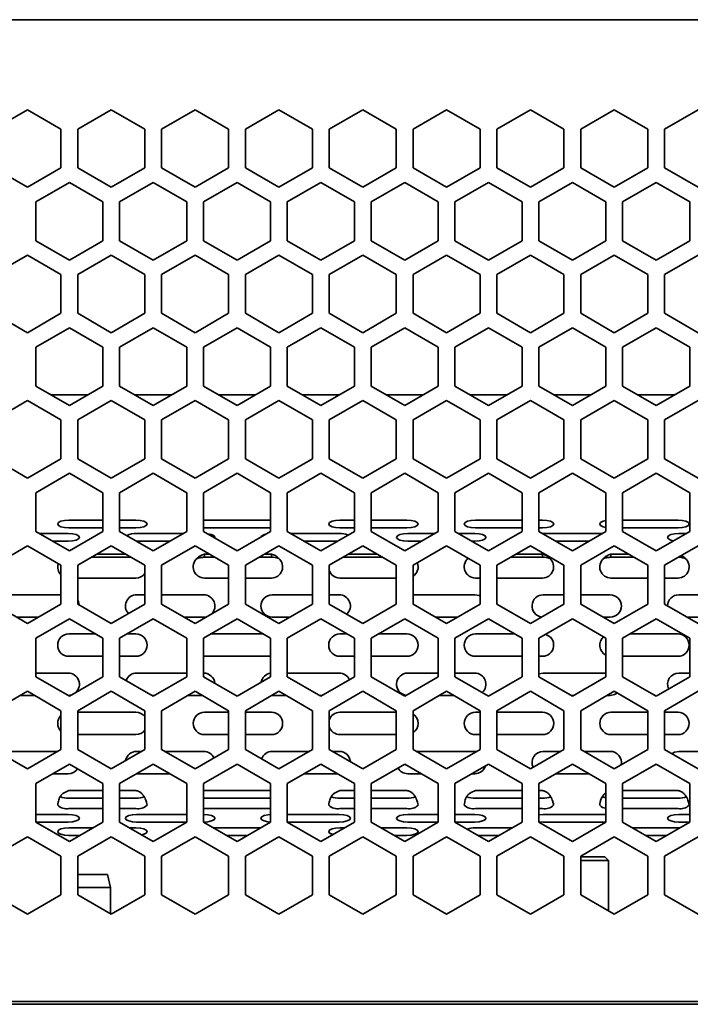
# Model space of a CAD drawing. Header units: millimetres. Extents: x 4 to 590, y 10 to 377.
# Tile 18 of 30: x 454 to 474, y 180 to 209. Entities that reach past the tile are written whole.
import ezdxf

# ---------------------------------------------------------------- set-up
doc = ezdxf.new("R2010")
doc.units = ezdxf.units.MM

msp = doc.modelspace()

# ---------------------------------------------------------------- linework, layer by layer
at = {"color": 7, "linetype": 'Continuous', "lineweight": 35}
for p, q in [((435.694, 209.3378), (581.5607, 209.3378)), ((453.9607, 206.6509), (452.9607, 206.0735)), ((454.9607, 206.0735), (453.9607, 206.6509)), ((456.4607, 206.6509), (455.4607, 206.0735)), ((457.4607, 206.0735), (456.4607, 206.6509)), ((458.9607, 206.6509), (457.9607, 206.0735)), ((459.9607, 206.0735), (458.9607, 206.6509)), ((461.4607, 206.6509), (460.4607, 206.0735)), ((462.4607, 206.0735), (461.4607, 206.6509)), ((463.9607, 206.6509), (462.9607, 206.0735)), ((464.9607, 206.0735), (463.9607, 206.6509)), ((466.4607, 206.6509), (465.4607, 206.0735)), ((467.4607, 206.0735), (466.4607, 206.6509)), ((468.9607, 206.6509), (467.9607, 206.0735)), ((469.9607, 206.0735), (468.9607, 206.6509)), ((471.4607, 206.6509), (470.4607, 206.0735)), ((472.4607, 206.0735), (471.4607, 206.6509)), ((473.9607, 206.6509), (472.9607, 206.0735)), ((454.9607, 204.9188), (454.9607, 206.0735)), ((455.4607, 206.0735), (455.4607, 204.9188)), ((457.4607, 204.9188), (457.4607, 206.0735)), ((457.9607, 206.0735), (457.9607, 204.9188)), ((459.9607, 204.9188), (459.9607, 206.0735)), ((460.4607, 206.0735), (460.4607, 204.9188)), ((462.4607, 204.9188), (462.4607, 206.0735)), ((462.9607, 206.0735), (462.9607, 204.9188)), ((464.9607, 204.9188), (464.9607, 206.0735)), ((465.4607, 206.0735), (465.4607, 204.9188)), ((467.4607, 204.9188), (467.4607, 206.0735)), ((467.9607, 206.0735), (467.9607, 204.9188)), ((469.9607, 204.9188), (469.9607, 206.0735)), ((470.4607, 206.0735), (470.4607, 204.9188)), ((472.4607, 204.9188), (472.4607, 206.0735)), ((472.9607, 206.0735), (472.9607, 204.9188)), ((452.9607, 204.9188), (453.9607, 204.3415)), ((453.9607, 204.3415), (454.9607, 204.9188)), ((455.4607, 204.9188), (456.4607, 204.3415)), ((456.4607, 204.3415), (457.4607, 204.9188)), ((457.9607, 204.9188), (458.9607, 204.3415)), ((458.9607, 204.3415), (459.9607, 204.9188)), ((460.4607, 204.9188), (461.4607, 204.3415)), ((461.4607, 204.3415), (462.4607, 204.9188)), ((462.9607, 204.9188), (463.9607, 204.3415)), ((463.9607, 204.3415), (464.9607, 204.9188)), ((465.4607, 204.9188), (466.4607, 204.3415)), ((466.4607, 204.3415), (467.4607, 204.9188)), ((467.9607, 204.9188), (468.9607, 204.3415)), ((468.9607, 204.3415), (469.9607, 204.9188)), ((470.4607, 204.9188), (471.4607, 204.3415)), ((471.4607, 204.3415), (472.4607, 204.9188)), ((472.9607, 204.9188), (473.9607, 204.3415)), ((455.2107, 204.4826), (454.2107, 203.9052)), ((456.2107, 203.9052), (455.2107, 204.4826)), ((457.7107, 204.4826), (456.7107, 203.9052)), ((458.7107, 203.9052), (457.7107, 204.4826)), ((460.2107, 204.4826), (459.2107, 203.9052)), ((461.2107, 203.9052), (460.2107, 204.4826)), ((462.7107, 204.4826), (461.7107, 203.9052)), ((463.7107, 203.9052), (462.7107, 204.4826)), ((465.2107, 204.4826), (464.2107, 203.9052)), ((466.2107, 203.9052), (465.2107, 204.4826)), ((467.7107, 204.4826), (466.7107, 203.9052)), ((468.7107, 203.9052), (467.7107, 204.4826)), ((470.2107, 204.4826), (469.2107, 203.9052)), ((471.2107, 203.9052), (470.2107, 204.4826)), ((472.7107, 204.4826), (471.7107, 203.9052)), ((473.7107, 203.9052), (472.7107, 204.4826)), ((454.2107, 203.9052), (454.2107, 202.7505)), ((456.2107, 202.7505), (456.2107, 203.9052)), ((456.7107, 203.9052), (456.7107, 202.7505)), ((458.7107, 202.7505), (458.7107, 203.9052)), ((459.2107, 203.9052), (459.2107, 202.7505)), ((461.2107, 202.7505), (461.2107, 203.9052)), ((461.7107, 203.9052), (461.7107, 202.7505)), ((463.7107, 202.7505), (463.7107, 203.9052)), ((464.2107, 203.9052), (464.2107, 202.7505)), ((466.2107, 202.7505), (466.2107, 203.9052)), ((466.7107, 203.9052), (466.7107, 202.7505)), ((468.7107, 202.7505), (468.7107, 203.9052)), ((469.2107, 203.9052), (469.2107, 202.7505)), ((471.2107, 202.7505), (471.2107, 203.9052)), ((471.7107, 203.9052), (471.7107, 202.7505)), ((473.7107, 202.7505), (473.7107, 203.9052)), ((454.2107, 202.7505), (455.2107, 202.1732)), ((455.2107, 202.1732), (456.2107, 202.7505)), ((456.7107, 202.7505), (457.7107, 202.1732)), ((457.7107, 202.1732), (458.7107, 202.7505)), ((459.2107, 202.7505), (460.2107, 202.1732)), ((460.2107, 202.1732), (461.2107, 202.7505)), ((461.7107, 202.7505), (462.7107, 202.1732)), ((462.7107, 202.1732), (463.7107, 202.7505)), ((464.2107, 202.7505), (465.2107, 202.1732)), ((465.2107, 202.1732), (466.2107, 202.7505)), ((466.7107, 202.7505), (467.7107, 202.1732)), ((467.7107, 202.1732), (468.7107, 202.7505)), ((469.2107, 202.7505), (470.2107, 202.1732)), ((470.2107, 202.1732), (471.2107, 202.7505)), ((471.7107, 202.7505), (472.7107, 202.1732)), ((472.7107, 202.1732), (473.7107, 202.7505)), ((453.9607, 202.3175), (452.9607, 201.7402)), ((454.9607, 201.7402), (453.9607, 202.3175)), ((456.4607, 202.3175), (455.4607, 201.7402)), ((457.4607, 201.7402), (456.4607, 202.3175)), ((458.9607, 202.3175), (457.9607, 201.7402)), ((459.9607, 201.7402), (458.9607, 202.3175)), ((461.4607, 202.3175), (460.4607, 201.7402)), ((462.4607, 201.7402), (461.4607, 202.3175)), ((463.9607, 202.3175), (462.9607, 201.7402)), ((464.9607, 201.7402), (463.9607, 202.3175)), ((466.4607, 202.3175), (465.4607, 201.7402)), ((467.4607, 201.7402), (466.4607, 202.3175)), ((468.9607, 202.3175), (467.9607, 201.7402)), ((469.9607, 201.7402), (468.9607, 202.3175)), ((471.4607, 202.3175), (470.4607, 201.7402)), ((472.4607, 201.7402), (471.4607, 202.3175)), ((473.9607, 202.3175), (472.9607, 201.7402)), ((454.9607, 200.5855), (454.9607, 201.7402)), ((455.4607, 201.7402), (455.4607, 200.5855)), ((457.4607, 200.5855), (457.4607, 201.7402)), ((457.9607, 201.7402), (457.9607, 200.5855)), ((459.9607, 200.5855), (459.9607, 201.7402)), ((460.4607, 201.7402), (460.4607, 200.5855)), ((462.4607, 200.5855), (462.4607, 201.7402)), ((462.9607, 201.7402), (462.9607, 200.5855)), ((464.9607, 200.5855), (464.9607, 201.7402)), ((465.4607, 201.7402), (465.4607, 200.5855)), ((467.4607, 200.5855), (467.4607, 201.7402)), ((467.9607, 201.7402), (467.9607, 200.5855)), ((469.9607, 200.5855), (469.9607, 201.7402)), ((470.4607, 201.7402), (470.4607, 200.5855)), ((472.4607, 200.5855), (472.4607, 201.7402)), ((472.9607, 201.7402), (472.9607, 200.5855)), ((452.9607, 200.5855), (453.9607, 200.0081)), ((453.9607, 200.0081), (454.9607, 200.5855)), ((455.4607, 200.5855), (456.4607, 200.0081)), ((456.4607, 200.0081), (457.4607, 200.5855)), ((457.9607, 200.5855), (458.9607, 200.0081)), ((458.9607, 200.0081), (459.9607, 200.5855)), ((460.4607, 200.5855), (461.4607, 200.0081)), ((461.4607, 200.0081), (462.4607, 200.5855)), ((462.9607, 200.5855), (463.9607, 200.0081)), ((463.9607, 200.0081), (464.9607, 200.5855)), ((465.4607, 200.5855), (466.4607, 200.0081)), ((466.4607, 200.0081), (467.4607, 200.5855)), ((467.9607, 200.5855), (468.9607, 200.0081)), ((468.9607, 200.0081), (469.9607, 200.5855)), ((470.4607, 200.5855), (471.4607, 200.0081)), ((471.4607, 200.0081), (472.4607, 200.5855)), ((472.9607, 200.5855), (473.9607, 200.0081)), ((455.2107, 200.1493), (454.2107, 199.5719)), ((456.2107, 199.5719), (455.2107, 200.1493)), ((457.7107, 200.1493), (456.7107, 199.5719)), ((458.7107, 199.5719), (457.7107, 200.1493)), ((460.2107, 200.1493), (459.2107, 199.5719)), ((461.2107, 199.5719), (460.2107, 200.1493)), ((462.7107, 200.1493), (461.7107, 199.5719)), ((463.7107, 199.5719), (462.7107, 200.1493)), ((465.2107, 200.1493), (464.2107, 199.5719)), ((466.2107, 199.5719), (465.2107, 200.1493)), ((467.7107, 200.1493), (466.7107, 199.5719)), ((468.7107, 199.5719), (467.7107, 200.1493)), ((470.2107, 200.1493), (469.2107, 199.5719)), ((471.2107, 199.5719), (470.2107, 200.1493)), ((472.7107, 200.1493), (471.7107, 199.5719)), ((473.7107, 199.5719), (472.7107, 200.1493)), ((454.2107, 199.5719), (454.2107, 198.4172)), ((456.2107, 198.4172), (456.2107, 199.5719)), ((456.7107, 199.5719), (456.7107, 198.4172)), ((458.7107, 198.4172), (458.7107, 199.5719)), ((459.2107, 199.5719), (459.2107, 198.4172)), ((461.2107, 198.4172), (461.2107, 199.5719)), ((461.7107, 199.5719), (461.7107, 198.4172)), ((463.7107, 198.4172), (463.7107, 199.5719)), ((464.2107, 199.5719), (464.2107, 198.4172)), ((466.2107, 198.4172), (466.2107, 199.5719)), ((466.7107, 199.5719), (466.7107, 198.4172)), ((468.7107, 198.4172), (468.7107, 199.5719)), ((469.2107, 199.5719), (469.2107, 198.4172)), ((471.2107, 198.4172), (471.2107, 199.5719)), ((471.7107, 199.5719), (471.7107, 198.4172)), ((473.7107, 198.4172), (473.7107, 199.5719)), ((454.2107, 198.4172), (455.2107, 197.8399)), ((455.2107, 197.8399), (456.2107, 198.4172)), ((456.7107, 198.4172), (457.7107, 197.8399)), ((457.7107, 197.8399), (458.7107, 198.4172)), ((459.2107, 198.4172), (460.2107, 197.8399)), ((460.2107, 197.8399), (461.2107, 198.4172)), ((461.7107, 198.4172), (462.7107, 197.8399)), ((462.7107, 197.8399), (463.7107, 198.4172)), ((464.2107, 198.4172), (465.2107, 197.8399)), ((465.2107, 197.8399), (466.2107, 198.4172)), ((466.7107, 198.4172), (467.7107, 197.8399)), ((467.7107, 197.8399), (468.7107, 198.4172)), ((469.2107, 198.4172), (470.2107, 197.8399)), ((470.2107, 197.8399), (471.2107, 198.4172)), ((471.7107, 198.4172), (472.7107, 197.8399)), ((472.7107, 197.8399), (473.7107, 198.4172)), ((455.7557, 198.1545), (454.6657, 198.1545)), ((458.2557, 198.1545), (457.1657, 198.1545)), ((460.7557, 198.1545), (459.6657, 198.1545)), ((463.2557, 198.1545), (462.1657, 198.1545)), ((465.7557, 198.1545), (464.6657, 198.1545)), ((468.2557, 198.1545), (467.1657, 198.1545)), ((470.7557, 198.1545), (469.6657, 198.1545)), ((473.2557, 198.1545), (472.1657, 198.1545)), ((453.9607, 197.9842), (452.9607, 197.4069)), ((454.9607, 197.4069), (453.9607, 197.9842)), ((456.4607, 197.9842), (455.4607, 197.4069)), ((457.4607, 197.4069), (456.4607, 197.9842)), ((458.9607, 197.9842), (457.9607, 197.4069)), ((459.9607, 197.4069), (458.9607, 197.9842)), ((461.4607, 197.9842), (460.4607, 197.4069)), ((462.4607, 197.4069), (461.4607, 197.9842)), ((463.9607, 197.9842), (462.9607, 197.4069)), ((464.9607, 197.4069), (463.9607, 197.9842)), ((466.4607, 197.9842), (465.4607, 197.4069)), ((467.4607, 197.4069), (466.4607, 197.9842)), ((468.9607, 197.9842), (467.9607, 197.4069)), ((469.9607, 197.4069), (468.9607, 197.9842)), ((471.4607, 197.9842), (470.4607, 197.4069)), ((472.4607, 197.4069), (471.4607, 197.9842)), ((473.9607, 197.9842), (472.9607, 197.4069)), ((454.9607, 196.2522), (454.9607, 197.4069)), ((455.4607, 197.4069), (455.4607, 196.2522)), ((457.4607, 196.2522), (457.4607, 197.4069)), ((457.9607, 197.4069), (457.9607, 196.2522)), ((459.9607, 196.2522), (459.9607, 197.4069)), ((460.4607, 197.4069), (460.4607, 196.2522)), ((462.4607, 196.2522), (462.4607, 197.4069)), ((462.9607, 197.4069), (462.9607, 196.2522)), ((464.9607, 196.2522), (464.9607, 197.4069)), ((465.4607, 197.4069), (465.4607, 196.2522)), ((467.4607, 196.2522), (467.4607, 197.4069)), ((467.9607, 197.4069), (467.9607, 196.2522)), ((469.9607, 196.2522), (469.9607, 197.4069)), ((470.4607, 197.4069), (470.4607, 196.2522)), ((472.4607, 196.2522), (472.4607, 197.4069)), ((472.9607, 197.4069), (472.9607, 196.2522)), ((452.9607, 196.2522), (453.9607, 195.6748)), ((453.9607, 195.6748), (454.9607, 196.2522)), ((455.4607, 196.2522), (456.4607, 195.6748)), ((456.4607, 195.6748), (457.4607, 196.2522)), ((457.9607, 196.2522), (458.9607, 195.6748)), ((458.9607, 195.6748), (459.9607, 196.2522)), ((460.4607, 196.2522), (461.4607, 195.6748)), ((461.4607, 195.6748), (462.4607, 196.2522)), ((462.9607, 196.2522), (463.9607, 195.6748)), ((463.9607, 195.6748), (464.9607, 196.2522)), ((465.4607, 196.2522), (466.4607, 195.6748)), ((466.4607, 195.6748), (467.4607, 196.2522)), ((467.9607, 196.2522), (468.9607, 195.6748)), ((468.9607, 195.6748), (469.9607, 196.2522)), ((470.4607, 196.2522), (471.4607, 195.6748)), ((471.4607, 195.6748), (472.4607, 196.2522)), ((472.9607, 196.2522), (473.9607, 195.6748)), ((455.2107, 195.8159), (454.2107, 195.2386)), ((456.2107, 195.2386), (455.2107, 195.8159)), ((457.7107, 195.8159), (456.7107, 195.2386)), ((458.7107, 195.2386), (457.7107, 195.8159)), ((460.2107, 195.8159), (459.2107, 195.2386)), ((461.2107, 195.2386), (460.2107, 195.8159)), ((462.7107, 195.8159), (461.7107, 195.2386)), ((463.7107, 195.2386), (462.7107, 195.8159)), ((465.2107, 195.8159), (464.2107, 195.2386)), ((466.2107, 195.2386), (465.2107, 195.8159)), ((467.7107, 195.8159), (466.7107, 195.2386)), ((468.7107, 195.2386), (467.7107, 195.8159)), ((470.2107, 195.8159), (469.2107, 195.2386)), ((471.2107, 195.2386), (470.2107, 195.8159)), ((472.7107, 195.8159), (471.7107, 195.2386)), ((473.7107, 195.2386), (472.7107, 195.8159)), ((454.2107, 195.2386), (454.2107, 194.0839)), ((456.2107, 194.0839), (456.2107, 195.2386)), ((456.7107, 195.2386), (456.7107, 194.0839)), ((458.7107, 194.0839), (458.7107, 195.2386)), ((459.2107, 195.2386), (459.2107, 194.0839)), ((461.2107, 194.0839), (461.2107, 195.2386)), ((461.7107, 195.2386), (461.7107, 194.0839)), ((463.7107, 194.0839), (463.7107, 195.2386)), ((464.2107, 195.2386), (464.2107, 194.0839)), ((466.2107, 194.0839), (466.2107, 195.2386)), ((466.7107, 195.2386), (466.7107, 194.0839)), ((468.7107, 194.0839), (468.7107, 195.2386)), ((469.2107, 195.2386), (469.2107, 194.0839)), ((471.2107, 194.0839), (471.2107, 195.2386)), ((471.7107, 195.2386), (471.7107, 194.0839)), ((473.7107, 194.0839), (473.7107, 195.2386)), ((455.1964, 194.4197), (456.2107, 194.4197)), ((456.7107, 194.4197), (457.1964, 194.4197)), ((459.2379, 194.4197), (459.2107, 194.4194)), ((459.2379, 194.4197), (461.2107, 194.4197)), ((463.2793, 194.4197), (463.7107, 194.4197)), ((464.2107, 194.4197), (465.2793, 194.4197)), ((467.3208, 194.4197), (468.7107, 194.4197)), ((469.2107, 194.4197), (469.3208, 194.4197)), ((471.7107, 194.4197), (473.3622, 194.4197)), ((454.2107, 194.0839), (455.2107, 193.5065)), ((454.3201, 194.0207), (455.1757, 194.0207)), ((455.1964, 194.1917), (456.2107, 194.1917)), ((455.2107, 193.5065), (456.2107, 194.0839)), ((456.7107, 194.1917), (457.1964, 194.1917)), ((456.7107, 194.0839), (457.7107, 193.5065)), ((457.2171, 194.0207), (458.6013, 194.0207)), ((457.7107, 193.5065), (458.7107, 194.0839)), ((459.2107, 194.1921), (459.2379, 194.1917)), ((459.2107, 194.0839), (460.2107, 193.5065)), ((459.2379, 194.1917), (461.2107, 194.1917)), ((460.2107, 193.5065), (461.2107, 194.0839)), ((461.7107, 194.0839), (462.7107, 193.5065)), ((461.8201, 194.0207), (463.2586, 194.0207)), ((462.7107, 193.5065), (463.7107, 194.0839)), ((463.2793, 194.1917), (463.7107, 194.1917)), ((464.2107, 194.1917), (465.2793, 194.1917)), ((464.2107, 194.0839), (465.2107, 193.5065)), ((465.2107, 193.5065), (466.2107, 194.0839)), ((465.3, 194.0207), (466.1013, 194.0207)), ((466.7107, 194.0839), (467.7107, 193.5065)), ((466.8201, 194.0207), (467.3, 194.0207)), ((467.3208, 194.1917), (468.7107, 194.1917)), ((467.7107, 193.5065), (468.7107, 194.0839)), ((469.2107, 194.1917), (469.3208, 194.1917)), ((469.2107, 194.0839), (470.2107, 193.5065)), ((469.3415, 194.0207), (469.3205, 194.0205)), ((469.3415, 194.0207), (471.1013, 194.0207)), ((470.2107, 193.5065), (471.2107, 194.0839)), ((471.7107, 194.1917), (473.3622, 194.1917)), ((471.7107, 194.0839), (472.7107, 193.5065)), ((472.7107, 193.5065), (473.7107, 194.0839)), ((473.383, 194.0207), (473.6013, 194.0207)), ((454.715, 193.7927), (455.1757, 193.7927)), ((457.2171, 193.7927), (458.2064, 193.7927)), ((462.215, 193.7927), (463.2064, 193.7927)), ((465.3, 193.7927), (465.7064, 193.7927)), ((467.215, 193.7927), (467.3, 193.7927)), ((469.715, 193.7927), (470.7064, 193.7927)), ((453.9607, 193.6509), (452.9607, 193.0735)), ((454.9607, 193.0735), (453.9607, 193.6509)), ((456.4607, 193.6509), (455.4607, 193.0735)), ((457.4607, 193.0735), (456.4607, 193.6509)), ((458.9607, 193.6509), (457.9607, 193.0735)), ((459.9607, 193.0735), (458.9607, 193.6509)), ((461.4607, 193.6509), (460.4607, 193.0735)), ((462.4607, 193.0735), (461.4607, 193.6509)), ((463.9607, 193.6509), (462.9607, 193.0735)), ((464.9607, 193.0735), (463.9607, 193.6509)), ((466.4607, 193.6509), (465.4607, 193.0735)), ((467.4607, 193.0735), (466.4607, 193.6509)), ((468.9607, 193.6509), (467.9607, 193.0735)), ((469.9607, 193.0735), (468.9607, 193.6509)), ((471.4607, 193.6509), (470.4607, 193.0735)), ((472.4607, 193.0735), (471.4607, 193.6509)), ((473.9607, 193.6509), (472.9607, 193.0735)), ((455.8812, 193.3163), (457.0402, 193.3163)), ((456.0334, 193.4041), (456.8881, 193.4041)), ((459.2379, 193.4041), (459.3881, 193.4041)), ((459.2379, 193.3163), (459.2379, 193.4041)), ((459.2379, 193.3163), (459.5402, 193.3163)), ((460.8812, 193.3163), (461.2379, 193.3163)), ((461.0334, 193.4041), (461.2379, 193.4041)), ((461.2379, 193.3163), (461.2379, 193.4041)), ((463.3812, 193.3163), (464.5402, 193.3163)), ((463.5334, 193.4041), (464.3881, 193.4041)), ((468.3812, 193.3163), (469.3208, 193.3163)), ((468.5334, 193.4041), (469.3208, 193.4041)), ((469.3208, 193.3163), (469.3208, 193.4041)), ((471.3622, 193.4041), (471.8881, 193.4041)), ((471.3622, 193.3163), (471.3622, 193.4041)), ((471.3622, 193.3163), (472.0402, 193.3163)), ((454.9607, 191.9188), (454.9607, 193.0735)), ((455.4607, 193.0735), (455.4607, 191.9188)), ((457.4607, 191.9188), (457.4607, 193.0735)), ((457.9607, 193.0735), (457.9607, 191.9188)), ((459.9607, 191.9188), (459.9607, 193.0735)), ((460.4607, 193.0735), (460.4607, 191.9188)), ((462.4607, 191.9188), (462.4607, 193.0735)), ((462.9607, 193.0735), (462.9607, 191.9188)), ((464.9607, 191.9188), (464.9607, 193.0735)), ((465.4607, 193.0735), (465.4607, 191.9188)), ((467.4607, 191.9188), (467.4607, 193.0735)), ((467.9607, 193.0735), (467.9607, 191.9188)), ((469.9607, 191.9188), (469.9607, 193.0735)), ((470.4607, 193.0735), (470.4607, 191.9188)), ((472.4607, 191.9188), (472.4607, 193.0735)), ((472.9607, 193.0735), (472.9607, 191.9188)), ((455.4607, 192.6945), (457.1964, 192.6945)), ((459.2379, 192.6945), (459.9607, 192.6945)), ((460.4607, 192.6945), (461.2379, 192.6945)), ((463.2793, 192.6945), (464.9607, 192.6945)), ((467.3208, 192.6945), (467.4607, 192.6945)), ((467.9607, 192.6945), (469.3208, 192.6945)), ((471.3622, 192.6945), (472.4607, 192.6945)), ((472.9607, 192.6945), (473.3622, 192.6945)), ((453.1757, 192.1945), (454.9607, 192.1945)), ((457.2171, 192.1945), (457.4607, 192.1945)), ((457.9607, 192.1945), (459.2171, 192.1945)), ((461.2586, 192.1945), (462.4607, 192.1945)), ((462.9607, 192.1945), (463.2586, 192.1945)), ((465.4607, 192.1945), (467.3, 192.1945)), ((469.3415, 192.1945), (469.9607, 192.1945)), ((470.4607, 192.1945), (471.3415, 192.1945)), ((473.383, 192.1945), (474.9607, 192.1945)), ((452.9607, 191.9188), (453.9607, 191.3415)), ((453.9607, 191.3415), (454.9607, 191.9188)), ((455.4607, 191.9188), (456.4607, 191.3415)), ((456.4607, 191.3415), (457.4607, 191.9188)), ((457.9607, 191.9188), (458.9607, 191.3415)), ((458.9607, 191.3415), (459.9607, 191.9188)), ((460.4607, 191.9188), (461.4607, 191.3415)), ((461.4607, 191.3415), (462.4607, 191.9188)), ((462.9607, 191.9188), (463.9607, 191.3415)), ((463.9607, 191.3415), (464.9607, 191.9188)), ((465.4607, 191.9188), (466.4607, 191.3415)), ((466.4607, 191.3415), (467.4607, 191.9188)), ((467.9607, 191.9188), (468.9607, 191.3415)), ((468.9607, 191.3415), (469.9607, 191.9188)), ((470.4607, 191.9188), (471.4607, 191.3415)), ((471.4607, 191.3415), (472.4607, 191.9188)), ((472.9607, 191.9188), (473.9607, 191.3415)), ((453.6379, 191.5278), (454.2835, 191.5278)), ((455.2107, 191.4826), (454.2107, 190.9052)), ((456.2107, 190.9052), (455.2107, 191.4826)), ((457.7107, 191.4826), (456.7107, 190.9052)), ((458.7107, 190.9052), (457.7107, 191.4826)), ((458.6379, 191.5278), (459.2171, 191.5278)), ((460.2107, 191.4826), (459.2107, 190.9052)), ((459.2171, 191.5278), (459.303, 191.5391)), ((461.2107, 190.9052), (460.2107, 191.4826)), ((461.2586, 191.5278), (461.7835, 191.5278)), ((462.7107, 191.4826), (461.7107, 190.9052)), ((463.7107, 190.9052), (462.7107, 191.4826)), ((465.2107, 191.4826), (464.2107, 190.9052)), ((466.2107, 190.9052), (465.2107, 191.4826)), ((466.1379, 191.5278), (466.7835, 191.5278)), ((467.7107, 191.4826), (466.7107, 190.9052)), ((468.7107, 190.9052), (467.7107, 191.4826)), ((470.2107, 191.4826), (469.2107, 190.9052)), ((471.2107, 190.9052), (470.2107, 191.4826)), ((471.1379, 191.5278), (471.3415, 191.5278)), ((472.7107, 191.4826), (471.7107, 190.9052)), ((473.7107, 190.9052), (472.7107, 191.4826)), ((473.6379, 191.5278), (474.2835, 191.5278)), ((454.2107, 190.9052), (454.2107, 189.7505)), ((455.1964, 191.0278), (455.9984, 191.0278)), ((456.2107, 189.7505), (456.2107, 190.9052)), ((456.7107, 190.9052), (456.7107, 189.7505)), ((456.923, 191.0278), (457.1964, 191.0278)), ((458.7107, 189.7505), (458.7107, 190.9052)), ((459.2107, 190.9052), (459.2107, 189.7505)), ((459.423, 191.0278), (460.9984, 191.0278)), ((461.2107, 189.7505), (461.2107, 190.9052)), ((461.7107, 190.9052), (461.7107, 189.7505)), ((463.2793, 191.0278), (463.4984, 191.0278)), ((463.7107, 189.7505), (463.7107, 190.9052)), ((464.2107, 190.9052), (464.2107, 189.7505)), ((464.423, 191.0278), (465.2793, 191.0278)), ((466.2107, 189.7505), (466.2107, 190.9052)), ((466.7107, 190.9052), (466.7107, 189.7505)), ((467.3208, 191.0278), (468.4984, 191.0278)), ((468.7107, 189.7505), (468.7107, 190.9052)), ((469.2107, 190.9052), (469.2107, 189.7505)), ((471.2107, 189.7505), (471.2107, 190.9052)), ((471.7107, 190.9052), (471.7107, 189.7505)), ((471.923, 191.0278), (473.3622, 191.0278)), ((473.7107, 189.7505), (473.7107, 190.9052)), ((455.1964, 190.3612), (456.2107, 190.3612)), ((456.7107, 190.3612), (457.1964, 190.3612)), ((459.2107, 190.3623), (459.2379, 190.3612)), ((459.2379, 190.3612), (461.2107, 190.3612)), ((463.2793, 190.3612), (463.7107, 190.3612)), ((464.2107, 190.3612), (465.2793, 190.3612)), ((467.3208, 190.3612), (468.7107, 190.3612)), ((469.2107, 190.3612), (469.3208, 190.3612)), ((471.7107, 190.3612), (473.3622, 190.3612)), ((454.2107, 189.8612), (455.1757, 189.8612)), ((454.2107, 189.7505), (455.2107, 189.1732)), ((455.2107, 189.1732), (456.2107, 189.7505)), ((456.7107, 189.7505), (457.7107, 189.1732)), ((457.2171, 189.8612), (458.7107, 189.8612)), ((457.7107, 189.1732), (458.7107, 189.7505)), ((459.2107, 189.8612), (459.2171, 189.8612)), ((459.2107, 189.7505), (460.2107, 189.1732)), ((460.2107, 189.1732), (461.2107, 189.7505)), ((461.7107, 189.8612), (463.2586, 189.8612)), ((461.7107, 189.7505), (462.7107, 189.1732)), ((462.7107, 189.1732), (463.7107, 189.7505)), ((464.2107, 189.7505), (465.2107, 189.1732)), ((465.2107, 189.1732), (466.2107, 189.7505)), ((465.3, 189.8612), (466.2107, 189.8612)), ((466.7107, 189.8612), (467.3, 189.8612)), ((466.7107, 189.7505), (467.7107, 189.1732)), ((467.7107, 189.1732), (468.7107, 189.7505)), ((469.2107, 189.7505), (470.2107, 189.1732)), ((469.3415, 189.8612), (471.2107, 189.8612)), ((470.2107, 189.1732), (471.2107, 189.7505)), ((471.7107, 189.7505), (472.7107, 189.1732)), ((472.7107, 189.1732), (473.7107, 189.7505)), ((473.383, 189.8612), (473.7107, 189.8612)), ((453.9607, 189.3175), (452.9607, 188.7402)), ((454.9607, 188.7402), (453.9607, 189.3175)), ((456.4607, 189.3175), (455.4607, 188.7402)), ((457.4607, 188.7402), (456.4607, 189.3175)), ((458.9607, 189.3175), (457.9607, 188.7402)), ((459.9607, 188.7402), (458.9607, 189.3175)), ((461.4607, 189.3175), (460.4607, 188.7402)), ((462.4607, 188.7402), (461.4607, 189.3175)), ((463.9607, 189.3175), (462.9607, 188.7402)), ((464.9607, 188.7402), (463.9607, 189.3175)), ((466.4607, 189.3175), (465.4607, 188.7402)), ((467.4607, 188.7402), (466.4607, 189.3175)), ((468.9607, 189.3175), (467.9607, 188.7402)), ((469.9607, 188.7402), (468.9607, 189.3175)), ((471.4607, 189.3175), (470.4607, 188.7402)), ((472.4607, 188.7402), (471.4607, 189.3175)), ((473.9607, 189.3175), (472.9607, 188.7402)), ((453.7476, 189.1945), (454.1738, 189.1945)), ((455.1738, 189.1945), (455.1757, 189.1945)), ((455.1757, 189.1945), (455.2725, 189.2089)), ((457.6738, 189.1945), (457.7476, 189.1945)), ((458.7476, 189.1945), (459.1738, 189.1945)), ((461.2479, 189.1947), (461.2586, 189.1945)), ((461.2586, 189.1945), (461.6738, 189.1945)), ((462.6738, 189.1945), (462.7476, 189.1945)), ((466.2476, 189.1945), (466.6738, 189.1945)), ((470.1738, 189.1945), (470.2476, 189.1945)), ((471.2476, 189.1945), (471.3415, 189.1945)), ((454.9607, 187.5855), (454.9607, 188.7402)), ((455.4607, 188.7402), (455.4607, 187.5855)), ((457.4607, 187.5855), (457.4607, 188.7402)), ((457.9607, 188.7402), (457.9607, 187.5855)), ((459.9607, 187.5855), (459.9607, 188.7402)), ((460.4607, 188.7402), (460.4607, 187.5855)), ((462.4607, 187.5855), (462.4607, 188.7402)), ((462.9607, 188.7402), (462.9607, 187.5855)), ((464.9607, 187.5855), (464.9607, 188.7402)), ((465.4607, 188.7402), (465.4607, 187.5855)), ((467.4607, 187.5855), (467.4607, 188.7402)), ((467.9607, 188.7402), (467.9607, 187.5855)), ((469.9607, 187.5855), (469.9607, 188.7402)), ((470.4607, 188.7402), (470.4607, 187.5855)), ((472.4607, 187.5855), (472.4607, 188.7402)), ((472.9607, 188.7402), (472.9607, 187.5855)), ((455.4607, 188.6945), (457.1964, 188.6945)), ((459.2379, 188.6945), (459.9607, 188.6945)), ((460.4607, 188.6945), (461.2379, 188.6945)), ((463.2793, 188.6945), (464.9607, 188.6945)), ((467.3208, 188.6945), (467.4607, 188.6945)), ((467.9607, 188.6945), (469.3208, 188.6945)), ((471.3622, 188.6945), (472.4607, 188.6945)), ((472.9607, 188.6945), (473.3622, 188.6945)), ((455.4607, 188.0278), (457.1964, 188.0278)), ((459.2379, 188.0278), (459.9607, 188.0278)), ((460.4607, 188.0278), (461.2379, 188.0278)), ((463.2793, 188.0278), (464.9607, 188.0278)), ((467.3208, 188.0278), (467.4607, 188.0278)), ((467.9607, 188.0278), (469.3208, 188.0278)), ((471.3622, 188.0278), (472.4607, 188.0278)), ((472.9607, 188.0278), (473.3622, 188.0278)), ((452.9607, 187.5855), (453.9607, 187.0081)), ((453.9607, 187.0081), (454.9607, 187.5855)), ((455.4607, 187.5855), (456.4607, 187.0081)), ((456.4607, 187.0081), (457.4607, 187.5855)), ((457.9607, 187.5855), (458.9607, 187.0081)), ((458.9607, 187.0081), (459.9607, 187.5855)), ((460.4607, 187.5855), (461.4607, 187.0081)), ((461.4607, 187.0081), (462.4607, 187.5855)), ((462.9607, 187.5855), (463.9607, 187.0081)), ((463.9607, 187.0081), (464.9607, 187.5855)), ((465.4607, 187.5855), (466.4607, 187.0081)), ((466.4607, 187.0081), (467.4607, 187.5855)), ((467.9607, 187.5855), (468.9607, 187.0081)), ((468.9607, 187.0081), (469.9607, 187.5855)), ((470.4607, 187.5855), (471.4607, 187.0081)), ((471.4607, 187.0081), (472.4607, 187.5855)), ((472.9607, 187.5855), (473.9607, 187.0081)), ((453.1757, 187.5278), (454.8608, 187.5278)), ((457.2171, 187.5278), (457.3608, 187.5278)), ((458.0606, 187.5278), (459.2171, 187.5278)), ((461.2586, 187.5278), (462.3608, 187.5278)), ((463.0606, 187.5278), (463.2586, 187.5278)), ((465.5606, 187.5278), (467.3, 187.5278)), ((467.3534, 187.5235), (467.3, 187.5278)), ((469.3415, 187.5278), (469.8608, 187.5278)), ((470.5606, 187.5278), (471.3415, 187.5278)), ((473.383, 187.5278), (474.8608, 187.5278)), ((455.2107, 187.1493), (454.2107, 186.5719)), ((456.2107, 186.5719), (455.2107, 187.1493)), ((457.7107, 187.1493), (456.7107, 186.5719)), ((458.7107, 186.5719), (457.7107, 187.1493)), ((460.2107, 187.1493), (459.2107, 186.5719)), ((461.2107, 186.5719), (460.2107, 187.1493)), ((462.7107, 187.1493), (461.7107, 186.5719)), ((463.7107, 186.5719), (462.7107, 187.1493)), ((465.2107, 187.1493), (464.2107, 186.5719)), ((466.2107, 186.5719), (465.2107, 187.1493)), ((467.7107, 187.1493), (466.7107, 186.5719)), ((468.7107, 186.5719), (467.7107, 187.1493)), ((470.2107, 187.1493), (469.2107, 186.5719)), ((471.2107, 186.5719), (470.2107, 187.1493)), ((472.7107, 187.1493), (471.7107, 186.5719)), ((473.7107, 186.5719), (472.7107, 187.1493)), ((454.7117, 186.8612), (455.1757, 186.8612)), ((457.2171, 186.8612), (458.2097, 186.8612)), ((462.2117, 186.8612), (463.2097, 186.8612)), ((465.3, 186.8612), (465.7097, 186.8612)), ((467.2117, 186.8612), (467.3, 186.8612)), ((469.7117, 186.8612), (470.7097, 186.8612)), ((454.2107, 186.5719), (454.2107, 185.4172)), ((456.2107, 185.4172), (456.2107, 186.5719)), ((456.7107, 186.5719), (456.7107, 185.4172)), ((458.7107, 185.4172), (458.7107, 186.5719)), ((459.2107, 186.5719), (459.2107, 185.4172)), ((461.2107, 185.4172), (461.2107, 186.5719)), ((461.7107, 186.5719), (461.7107, 185.4172)), ((463.7107, 185.4172), (463.7107, 186.5719)), ((464.2107, 186.5719), (464.2107, 185.4172)), ((466.2107, 185.4172), (466.2107, 186.5719)), ((466.7107, 186.5719), (466.7107, 185.4172)), ((468.7107, 185.4172), (468.7107, 186.5719)), ((469.2107, 186.5719), (469.2107, 185.4172)), ((471.2107, 185.4172), (471.2107, 186.5719)), ((471.7107, 186.5719), (471.7107, 185.4172)), ((473.7107, 185.4172), (473.7107, 186.5719)), ((455.1964, 186.3612), (456.2107, 186.3612)), ((456.2107, 186.1332), (455.1964, 186.1332)), ((456.7107, 186.3612), (457.1964, 186.3612)), ((457.1964, 186.1332), (456.7107, 186.1332)), ((459.2379, 186.1332), (459.2107, 186.1336)), ((459.2379, 186.3612), (461.2107, 186.3612)), ((461.2107, 186.1332), (459.2379, 186.1332)), ((463.2793, 186.3612), (463.7107, 186.3612)), ((463.7107, 186.1332), (463.2793, 186.1332)), ((464.2107, 186.3612), (465.2793, 186.3612)), ((465.2793, 186.1332), (464.2107, 186.1332)), ((467.3208, 186.3612), (468.7107, 186.3612)), ((468.7107, 186.1332), (467.3208, 186.1332)), ((469.2107, 186.3612), (469.3208, 186.3612)), ((469.3208, 186.1332), (469.2107, 186.1332)), ((471.7107, 186.3612), (473.3622, 186.3612)), ((473.3622, 186.1332), (471.7107, 186.1332)), ((455.1964, 185.82), (456.2107, 185.82)), ((456.7107, 185.82), (457.1964, 185.82)), ((459.2107, 185.8204), (459.2379, 185.82)), ((459.2379, 185.82), (461.2107, 185.82)), ((463.2793, 185.82), (463.7107, 185.82)), ((464.2107, 185.82), (465.2793, 185.82)), ((467.3208, 185.82), (468.7107, 185.82)), ((469.2107, 185.82), (469.3208, 185.82)), ((471.7107, 185.82), (473.3622, 185.82)), ((454.2107, 185.649), (455.1757, 185.649)), ((457.2171, 185.649), (458.7107, 185.649)), ((459.2107, 185.649), (459.2171, 185.649)), ((461.7107, 185.649), (463.2586, 185.649)), ((465.3, 185.649), (466.2107, 185.649)), ((466.7107, 185.649), (467.3, 185.649)), ((469.3415, 185.649), (471.2107, 185.649)), ((473.383, 185.649), (473.7107, 185.649)), ((454.2107, 185.421), (455.1757, 185.421)), ((454.2107, 185.4172), (455.2107, 184.8399)), ((455.1964, 185.25), (455.921, 185.25)), ((455.2107, 184.8399), (456.2107, 185.4172)), ((456.7107, 185.4172), (457.7107, 184.8399)), ((457.0004, 185.25), (457.1964, 185.25)), ((457.2171, 185.421), (458.7107, 185.421)), ((457.7107, 184.8399), (458.7107, 185.4172)), ((459.2107, 185.421), (459.2171, 185.421)), ((459.2107, 185.4172), (460.2107, 184.8399)), ((459.5004, 185.25), (460.921, 185.25)), ((460.2107, 184.8399), (461.2107, 185.4172)), ((461.7107, 185.421), (463.2586, 185.421)), ((461.7107, 185.4172), (462.7107, 184.8399)), ((462.7107, 184.8399), (463.7107, 185.4172)), ((463.2793, 185.25), (463.421, 185.25)), ((464.2107, 185.4172), (465.2107, 184.8399)), ((464.5004, 185.25), (465.2793, 185.25)), ((465.2107, 184.8399), (466.2107, 185.4172)), ((465.3, 185.421), (466.2107, 185.421)), ((466.7107, 185.421), (467.3, 185.421)), ((466.7107, 185.4172), (467.7107, 184.8399)), ((467.3208, 185.25), (468.421, 185.25)), ((467.7107, 184.8399), (468.7107, 185.4172)), ((469.2107, 185.4172), (470.2107, 184.8399)), ((469.3415, 185.421), (471.2107, 185.421)), ((470.2107, 184.8399), (471.2107, 185.4172)), ((471.7107, 185.4172), (472.7107, 184.8399)), ((472.0004, 185.25), (473.3622, 185.25)), ((472.7107, 184.8399), (473.7107, 185.4172)), ((473.4182, 185.2483), (473.3622, 185.25)), ((473.383, 185.421), (473.7107, 185.421)), ((453.9607, 184.9842), (452.9607, 184.4069)), ((454.9607, 184.4069), (453.9607, 184.9842)), ((455.1964, 185.0219), (455.5261, 185.0219)), ((456.4607, 184.9842), (455.4607, 184.4069)), ((457.4607, 184.4069), (456.4607, 184.9842)), ((458.9607, 184.9842), (457.9607, 184.4069)), ((459.9607, 184.4069), (458.9607, 184.9842)), ((459.8953, 185.0219), (460.5261, 185.0219)), ((461.4607, 184.9842), (460.4607, 184.4069)), ((462.4607, 184.4069), (461.4607, 184.9842)), ((463.9607, 184.9842), (462.9607, 184.4069)), ((464.9607, 184.4069), (463.9607, 184.9842)), ((464.8953, 185.0219), (465.2793, 185.0219)), ((466.4607, 184.9842), (465.4607, 184.4069)), ((467.4607, 184.4069), (466.4607, 184.9842)), ((467.3953, 185.0219), (468.0261, 185.0219)), ((468.9607, 184.9842), (467.9607, 184.4069)), ((469.9607, 184.4069), (468.9607, 184.9842)), ((471.4607, 184.9842), (470.4607, 184.4069)), ((472.4607, 184.4069), (471.4607, 184.9842)), ((472.3953, 185.0219), (473.0261, 185.0219)), ((473.9607, 184.9842), (472.9607, 184.4069)), ((454.9607, 183.2522), (454.9607, 184.4069)), ((455.4607, 184.4069), (455.4607, 183.2522)), ((457.4607, 183.2522), (457.4607, 184.4069)), ((457.9607, 184.4069), (457.9607, 183.2522)), ((459.9607, 183.2522), (459.9607, 184.4069)), ((460.4607, 184.4069), (460.4607, 183.2522)), ((462.4607, 183.2522), (462.4607, 184.4069)), ((462.9607, 184.4069), (462.9607, 183.2522)), ((464.9607, 183.2522), (464.9607, 184.4069)), ((465.4607, 184.4069), (465.4607, 183.2522)), ((467.4607, 183.2522), (467.4607, 184.4069)), ((467.9607, 184.4069), (467.9607, 183.2522)), ((469.9607, 183.2522), (469.9607, 184.4069)), ((470.4607, 184.4069), (470.4607, 183.2522)), ((470.4607, 184.3878), (471.1774, 184.3878)), ((471.294, 184.2712), (471.1774, 184.3878)), ((472.4607, 183.2522), (472.4607, 184.4069)), ((472.9607, 184.4069), (472.9607, 183.2522)), ((471.294, 184.2712), (470.4607, 184.2712)), ((471.294, 182.771), (471.294, 184.2712)), ((455.4607, 183.8545), (456.3489, 183.8545)), ((456.434, 183.4705), (456.3489, 183.8545)), ((455.4607, 183.4705), (456.434, 183.4705)), ((456.434, 182.6902), (456.434, 183.4705)), ((452.9607, 183.2522), (453.9607, 182.6748)), ((453.9607, 182.6748), (454.9607, 183.2522)), ((455.4607, 183.2522), (456.4607, 182.6748)), ((456.4607, 182.6748), (457.4607, 183.2522)), ((457.9607, 183.2522), (458.9607, 182.6748)), ((458.9607, 182.6748), (459.9607, 183.2522)), ((460.4607, 183.2522), (461.4607, 182.6748)), ((461.4607, 182.6748), (462.4607, 183.2522)), ((462.9607, 183.2522), (463.9607, 182.6748)), ((463.9607, 182.6748), (464.9607, 183.2522)), ((465.4607, 183.2522), (466.4607, 182.6748)), ((466.4607, 182.6748), (467.4607, 183.2522)), ((467.9607, 183.2522), (468.9607, 182.6748)), ((468.9607, 182.6748), (469.9607, 183.2522)), ((470.4607, 183.2522), (471.4607, 182.6748)), ((471.4607, 182.6748), (472.4607, 183.2522)), ((472.9607, 183.2522), (473.9607, 182.6748)), ((581.5607, 180.0712), (435.694, 180.0712)), ((581.2274, 179.9878), (436.0274, 179.9878))]:
    msp.add_line(p, q, dxfattribs=at)
at = {"color": 7, "linetype": 'Continuous', "lineweight": 35, "flags": 128}
for points in [[(455.1964, 194.4197), (455.0689, 194.4111), (454.9607, 194.3864), (454.8885, 194.3494), (454.8631, 194.3057), (454.8885, 194.2621), (454.9607, 194.2251), (455.0689, 194.2004), (455.1964, 194.1917)], [(457.1964, 194.1917), (457.324, 194.2004), (457.4321, 194.2251), (457.5044, 194.2621), (457.5298, 194.3057), (457.5044, 194.3494), (457.4321, 194.3864), (457.324, 194.4111), (457.1964, 194.4197)], [(463.2793, 194.4197), (463.1518, 194.4111), (463.0436, 194.3864), (462.9714, 194.3494), (462.946, 194.3057), (462.9714, 194.2621), (463.0436, 194.2251), (463.1518, 194.2004), (463.2793, 194.1917)], [(465.2793, 194.1917), (465.4069, 194.2004), (465.515, 194.2251), (465.5873, 194.2621), (465.6127, 194.3057), (465.5873, 194.3494), (465.515, 194.3864), (465.4069, 194.4111), (465.2793, 194.4197)], [(467.3208, 194.4197), (467.1932, 194.4111), (467.0851, 194.3864), (467.0128, 194.3494), (466.9874, 194.3057), (467.0128, 194.2621), (467.0851, 194.2251), (467.1932, 194.2004), (467.3208, 194.1917)], [(469.3208, 194.1917), (469.4483, 194.2004), (469.5565, 194.2251), (469.6287, 194.2621), (469.6541, 194.3057), (469.6287, 194.3494), (469.5565, 194.3864), (469.4483, 194.4111), (469.3208, 194.4197)], [(471.2107, 194.4073), (471.1265, 194.3864), (471.0543, 194.3494), (471.0289, 194.3057), (471.0543, 194.2621), (471.1265, 194.2251), (471.2107, 194.2042)], [(473.3622, 194.1917), (473.4898, 194.2004), (473.5979, 194.2251), (473.6702, 194.2621), (473.6956, 194.3057), (473.6702, 194.3494), (473.5979, 194.3864), (473.4898, 194.4111), (473.3622, 194.4197)], [(455.1757, 193.7927), (455.3033, 193.8014), (455.4114, 193.8261), (455.4837, 193.8631), (455.509, 193.9067), (455.4837, 193.9503), (455.4114, 193.9873), (455.3033, 194.012), (455.1757, 194.0207)], [(459.5468, 193.8898), (459.5505, 193.9067), (459.5251, 193.9503), (459.4528, 193.9873), (459.3447, 194.012), (459.3322, 194.0137)], [(465.3, 194.0207), (465.1725, 194.012), (465.0643, 193.9873), (464.9921, 193.9503), (464.9667, 193.9067), (464.9921, 193.8631), (465.0643, 193.8261), (465.1725, 193.8014), (465.3, 193.7927)], [(467.3, 193.7927), (467.4276, 193.8014), (467.5358, 193.8261), (467.608, 193.8631), (467.6334, 193.9067), (467.608, 193.9503), (467.5358, 193.9873), (467.4276, 194.012), (467.3, 194.0207)], [(473.383, 194.0207), (473.2554, 194.012), (473.1473, 193.9873), (473.075, 193.9503), (473.0496, 193.9067), (473.075, 193.8631), (473.1473, 193.8261), (473.2288, 193.8056)], [(455.5076, 191.8917), (455.4837, 191.9887), (455.4607, 192.034)], [(467.4607, 192.1532), (467.4276, 192.1691), (467.3, 192.1945)], [(469.3415, 189.8612), (469.2139, 189.8358), (469.2107, 189.8344)], [(471.3415, 189.1945), (471.4691, 189.2199), (471.5487, 189.2667)], [(473.383, 187.5278), (473.2554, 187.5025), (473.18, 187.4589)], [(455.1757, 185.421), (455.3033, 185.4296), (455.4114, 185.4544), (455.4837, 185.4913), (455.509, 185.535), (455.4837, 185.5786), (455.4114, 185.6156), (455.3033, 185.6403), (455.1757, 185.649)], [(457.2171, 185.649), (457.0896, 185.6403), (456.9814, 185.6156), (456.9092, 185.5786), (456.8838, 185.535), (456.9092, 185.4913), (456.9814, 185.4544), (457.0896, 185.4296), (457.2171, 185.421)], [(459.2171, 185.421), (459.3447, 185.4296), (459.4528, 185.4544), (459.5251, 185.4913), (459.5505, 185.535), (459.5251, 185.5786), (459.4528, 185.6156), (459.3447, 185.6403), (459.2171, 185.649)], [(461.2107, 185.6478), (461.131, 185.6403), (461.0229, 185.6156), (460.9506, 185.5786), (460.9253, 185.535), (460.9506, 185.4913), (461.0229, 185.4544), (461.131, 185.4296), (461.2107, 185.4221)], [(463.2586, 185.421), (463.3862, 185.4296), (463.4943, 185.4544), (463.5666, 185.4913), (463.5919, 185.535), (463.5666, 185.5786), (463.4943, 185.6156), (463.3862, 185.6403), (463.2586, 185.649)], [(465.3, 185.649), (465.1725, 185.6403), (465.0643, 185.6156), (464.9921, 185.5786), (464.9667, 185.535), (464.9921, 185.4913), (465.0643, 185.4544), (465.1725, 185.4296), (465.3, 185.421)], [(467.3, 185.421), (467.4276, 185.4296), (467.5358, 185.4544), (467.608, 185.4913), (467.6334, 185.535), (467.608, 185.5786), (467.5358, 185.6156), (467.4276, 185.6403), (467.3, 185.649)], [(469.3415, 185.649), (469.2139, 185.6403), (469.2107, 185.6398)], [(473.383, 185.649), (473.2554, 185.6403), (473.1473, 185.6156), (473.075, 185.5786), (473.0496, 185.535), (473.075, 185.4913), (473.1473, 185.4544), (473.2554, 185.4296), (473.383, 185.421)], [(455.1964, 185.25), (455.0689, 185.2413), (454.9607, 185.2166), (454.8885, 185.1796), (454.8631, 185.1359), (454.8885, 185.0923), (454.9607, 185.0553), (455.0689, 185.0306), (455.1964, 185.0219)], [(457.3674, 185.0381), (457.4321, 185.0553), (457.5044, 185.0923), (457.5298, 185.1359), (457.5044, 185.1796), (457.4321, 185.2166), (457.324, 185.2413), (457.1964, 185.25)], [(463.2793, 185.25), (463.1518, 185.2413), (463.0436, 185.2166), (462.9714, 185.1796), (462.946, 185.1359), (462.9714, 185.0923), (463.0436, 185.0553), (463.0699, 185.0472)], [(465.2793, 185.0219), (465.4069, 185.0306), (465.515, 185.0553), (465.5873, 185.0923), (465.6127, 185.1359), (465.5873, 185.1796), (465.515, 185.2166), (465.4069, 185.2413), (465.2793, 185.25)], [(469.2107, 185.4301), (469.2139, 185.4296), (469.3415, 185.421)], [(469.6389, 185.17), (469.6287, 185.1796), (469.5609, 185.215)]]:
    msp.add_lwpolyline(points, dxfattribs=at)
at = {"color": 7, "linetype": 'Continuous', "lineweight": 35}
for centre, radius, start, end in [((457.1841, 193.4338), 0.5878, 86.78152, 116.28781), ((463.2852, 193.3724), 0.6489, 68.43983, 92.34682), ((461.089, 193.7989), 0.202, 97.02367, 142.97633), ((459.2379, 193.0278), 0.3333, 130.53455, 270), ((461.2379, 193.0278), 0.3333, 270, 49.46545), ((465.2793, 193.0278), 0.3333, 302.96565, 21.17759), ((467.3208, 193.0278), 0.3333, 130.53455, 270), ((469.3208, 193.0278), 0.3333, 270, 49.46545), ((471.3622, 193.0278), 0.3333, 130.53455, 270), ((473.3622, 193.0278), 0.3333, 270, 49.46545), ((455.1964, 193.0278), 0.3333, 163.58459, 224.99629), ((463.2793, 193.0278), 0.3333, 197.08618, 270), ((457.1964, 193.0278), 0.3333, 270, 322.45241), ((457.2171, 191.8612), 0.3333, 90, 222.44781), ((459.2171, 191.8612), 0.3333, 315.08292, 90), ((461.2586, 191.8612), 0.3333, 90, 270), ((463.2586, 191.8612), 0.3333, 312.71899, 90), ((469.3415, 191.8612), 0.3333, 90, 261.17064), ((471.3415, 191.8612), 0.3333, 270, 90), ((473.383, 191.8612), 0.3333, 90, 178.92026), ((455.1964, 190.6945), 0.3333, 90, 270), ((457.1964, 190.6945), 0.3333, 270, 90), ((463.2793, 190.6945), 0.3333, 90, 270), ((465.2793, 190.6945), 0.3333, 270, 90), ((467.3208, 190.6945), 0.3333, 90, 270), ((469.3208, 190.6945), 0.3333, 270, 75.45118), ((471.3622, 190.6945), 0.3333, 131.32162, 242.9624), ((473.3622, 190.6945), 0.3333, 270, 90), ((455.1757, 189.5278), 0.3333, 313.12411, 90), ((457.2171, 189.5278), 0.3333, 90, 160.42994), ((459.2171, 189.5278), 0.3333, 4.67822, 90), ((461.2586, 189.5278), 0.3333, 98.2612, 169.42256), ((463.2586, 189.5278), 0.3333, 24.28819, 90), ((465.3, 189.5278), 0.3333, 90, 261.93827), ((467.3, 189.5278), 0.3333, 312.21845, 90), ((473.383, 189.5278), 0.3333, 90, 205.00846), ((455.1964, 188.3612), 0.3333, 135.00371, 224.99629), ((457.1964, 188.3612), 0.3333, 37.54759, 90), ((459.2379, 188.3612), 0.3333, 90, 270), ((461.2379, 188.3612), 0.3333, 270, 90), ((463.2793, 188.3612), 0.3333, 90, 162.91382), ((465.2793, 188.3612), 0.3333, 302.96565, 57.03435), ((467.3208, 188.3612), 0.3333, 90, 270), ((469.3208, 188.3612), 0.3333, 270, 90), ((471.3622, 188.3612), 0.3333, 90, 270), ((473.3622, 188.3612), 0.3333, 270, 90), ((457.1964, 188.3612), 0.3333, 270, 322.45241), ((463.2793, 188.3612), 0.3333, 197.08618, 270), ((457.2171, 187.1945), 0.3333, 90, 169.42256), ((459.2171, 187.1945), 0.3333, 24.28819, 90), ((461.2586, 187.1945), 0.3333, 90, 160.42994), ((463.2586, 187.1945), 0.3333, 4.67822, 90), ((469.3415, 187.1945), 0.3333, 90, 205.00846), ((471.3415, 187.1945), 0.3333, 348.47159, 90), ((455.1757, 187.1945), 0.3333, 270, 326.27271), ((465.3, 187.1945), 0.3333, 209.05454, 270), ((467.3, 187.1945), 0.3333, 270, 342.81943), ((455.1754, 186.8172), 0.6843, 249.40723, 271.76084), ((457.2129, 186.855), 0.722, 268.69378, 288.93016), ((463.2583, 186.8172), 0.6843, 249.40723, 271.76084), ((465.2958, 186.855), 0.722, 268.69378, 288.93016), ((467.2997, 186.8172), 0.6843, 249.40723, 271.76084), ((469.3372, 186.855), 0.722, 268.69378, 288.93016), ((471.2931, 186.6508), 0.5117, 247.89464, 260.73586), ((473.3787, 186.855), 0.722, 268.69378, 288.93016), ((455.1326, 186.2009), 0.3862, 226.09266, 279.51199), ((457.2602, 186.2009), 0.3862, 260.48801, 313.90734), ((463.2155, 186.2009), 0.3862, 226.09266, 279.51199), ((465.3431, 186.2009), 0.3862, 260.48801, 313.90734), ((467.2569, 186.2009), 0.3862, 226.09266, 279.51199), ((469.3846, 186.2009), 0.3862, 260.48801, 313.90734), ((471.219, 186.0741), 0.2418, 218.7809, 268.02774), ((473.4261, 186.2009), 0.3862, 260.48801, 313.90734), ((467.2966, 184.5785), 0.6719, 87.94188, 109.83201)]:
    msp.add_arc(centre, radius, start, end, dxfattribs=at)
for points, knots in [([(459.0212, 193.2812), (459.0472, 193.3149), (459.083, 193.3386), (459.158, 193.3773), (459.1976, 193.3918), (459.2379, 193.4041)], [0, 0, 0, 0, 0.5, 0.5, 1, 1, 1, 1]), ([(459.0212, 193.2812), (459.0385, 193.2876), (459.0563, 193.2916), (459.0923, 193.2988), (459.1104, 193.3017), (459.1649, 193.3094), (459.2013, 193.3131), (459.2379, 193.3163)], [0, 0, 0, 0, 0.25, 0.25, 0.5, 0.5, 1, 1, 1, 1]), ([(461.2379, 193.4041), (461.2811, 193.4028), (461.3205, 193.3841), (461.3914, 193.3387), (461.4239, 193.3108), (461.4545, 193.2812)], [0, 0, 0, 0, 0.5, 0.5, 1, 1, 1, 1]), ([(469.3208, 193.4041), (469.364, 193.4028), (469.4034, 193.3841), (469.4743, 193.3387), (469.5068, 193.3108), (469.5374, 193.2812)], [0, 0, 0, 0, 0.5, 0.5, 1, 1, 1, 1]), ([(471.1456, 193.2812), (471.1716, 193.3149), (471.2074, 193.3386), (471.2824, 193.3773), (471.3219, 193.3918), (471.3622, 193.4041)], [0, 0, 0, 0, 0.5, 0.5, 1, 1, 1, 1]), ([(471.1456, 193.2812), (471.1628, 193.2876), (471.1807, 193.2916), (471.2166, 193.2988), (471.2348, 193.3017), (471.2892, 193.3094), (471.3257, 193.3131), (471.3622, 193.3163)], [0, 0, 0, 0, 0.25, 0.25, 0.5, 0.5, 1, 1, 1, 1]), ([(473.3793, 193.3152), (473.3958, 193.3144), (473.4346, 193.3124), (473.5014, 193.301), (473.5509, 193.2883), (473.5789, 193.2812)], [0, 0, 0, 0, 0.2448992, 0.5736101, 1, 1, 1, 1]), ([(473.4664, 193.3655), (473.4881, 193.353), (473.5289, 193.3294), (473.563, 193.2966), (473.5789, 193.2812)], [0, 0, 0, 0, 0.53223429, 1, 1, 1, 1]), ([(454.8647, 185.9226), (454.8656, 185.9433), (454.8688, 185.974), (454.8808, 186.0342), (454.8859, 186.0559), (454.8998, 186.102), (454.9088, 186.1269), (454.9327, 186.1761), (454.9492, 186.2002), (454.9886, 186.2437), (455.0114, 186.2633), (455.0851, 186.3153), (455.1396, 186.3407), (455.1964, 186.3612)], [0, 0, 0, 0, 0.25, 0.25, 0.375, 0.375, 0.5, 0.5, 0.625, 0.625, 0.75, 0.75, 1, 1, 1, 1]), ([(457.1964, 186.3612), (457.2258, 186.355), (457.254, 186.3457), (457.3075, 186.3199), (457.3328, 186.3032), (457.3773, 186.2648), (457.3972, 186.2426), (457.4314, 186.1962), (457.4458, 186.1718), (457.4825, 186.0991), (457.4983, 186.0522), (457.5197, 185.9745), (457.5255, 185.9431), (457.5281, 185.9226)], [0, 0, 0, 0, 0.125, 0.125, 0.25, 0.25, 0.375, 0.375, 0.5, 0.5, 0.75, 0.75, 1, 1, 1, 1]), ([(462.9476, 185.9226), (462.9485, 185.9433), (462.9517, 185.974), (462.9637, 186.0342), (462.9688, 186.0559), (462.9827, 186.102), (462.9917, 186.1269), (463.0156, 186.1761), (463.0321, 186.2002), (463.0715, 186.2437), (463.0944, 186.2633), (463.168, 186.3153), (463.2225, 186.3407), (463.2793, 186.3612)], [0, 0, 0, 0, 0.25, 0.25, 0.375, 0.375, 0.5, 0.5, 0.625, 0.625, 0.75, 0.75, 1, 1, 1, 1]), ([(465.2793, 186.3612), (465.3087, 186.355), (465.3369, 186.3457), (465.3904, 186.3199), (465.4157, 186.3032), (465.4602, 186.2648), (465.4802, 186.2426), (465.5143, 186.1962), (465.5287, 186.1718), (465.5654, 186.0991), (465.5812, 186.0522), (465.6026, 185.9745), (465.6084, 185.9431), (465.611, 185.9226)], [0, 0, 0, 0, 0.125, 0.125, 0.25, 0.25, 0.375, 0.375, 0.5, 0.5, 0.75, 0.75, 1, 1, 1, 1]), ([(466.9891, 185.9226), (466.99, 185.9433), (466.9931, 185.974), (467.0051, 186.0342), (467.0102, 186.0559), (467.0242, 186.102), (467.0331, 186.1269), (467.0571, 186.1761), (467.0735, 186.2002), (467.113, 186.2437), (467.1358, 186.2633), (467.2094, 186.3153), (467.264, 186.3407), (467.3208, 186.3612)], [0, 0, 0, 0, 0.25, 0.25, 0.375, 0.375, 0.5, 0.5, 0.625, 0.625, 0.75, 0.75, 1, 1, 1, 1]), ([(469.3208, 186.3612), (469.3501, 186.355), (469.3783, 186.3457), (469.4319, 186.3199), (469.4571, 186.3032), (469.5016, 186.2648), (469.5216, 186.2426), (469.5558, 186.1962), (469.5702, 186.1718), (469.6069, 186.0991), (469.6227, 186.0522), (469.644, 185.9745), (469.6498, 185.9431), (469.6525, 185.9226)], [0, 0, 0, 0, 0.125, 0.125, 0.25, 0.25, 0.375, 0.375, 0.5, 0.5, 0.75, 0.75, 1, 1, 1, 1]), ([(471.0305, 185.9226), (471.0329, 185.9488), (471.0373, 185.9974), (471.0639, 186.112), (471.1166, 186.2063), (471.1674, 186.2611), (471.2036, 186.2794), (471.2107, 186.2831)], [0, 0, 0, 0, 0.32192454, 0.59839661, 0.77732912, 0.95600694, 1, 1, 1, 1]), ([(473.3622, 186.3612), (473.3916, 186.355), (473.4198, 186.3457), (473.4733, 186.3199), (473.4986, 186.3032), (473.5431, 186.2648), (473.5631, 186.2426), (473.5972, 186.1962), (473.6116, 186.1718), (473.6483, 186.0991), (473.6641, 186.0522), (473.6855, 185.9745), (473.6913, 185.9431), (473.6939, 185.9226)], [0, 0, 0, 0, 0.125, 0.125, 0.25, 0.25, 0.375, 0.375, 0.5, 0.5, 0.75, 0.75, 1, 1, 1, 1])]:
    msp.add_open_spline(points, degree=3, knots=knots, dxfattribs=at)
for points in [[(461.2379, 193.3163), (461.3113, 193.3156), (461.3838, 193.3008), (461.4545, 193.2812)], [(469.3208, 193.3163), (469.3942, 193.3156), (469.4667, 193.3008), (469.5374, 193.2812)]]:
    msp.add_open_spline(points, degree=3, dxfattribs=at)

doc.saveas('drawing.dxf')
